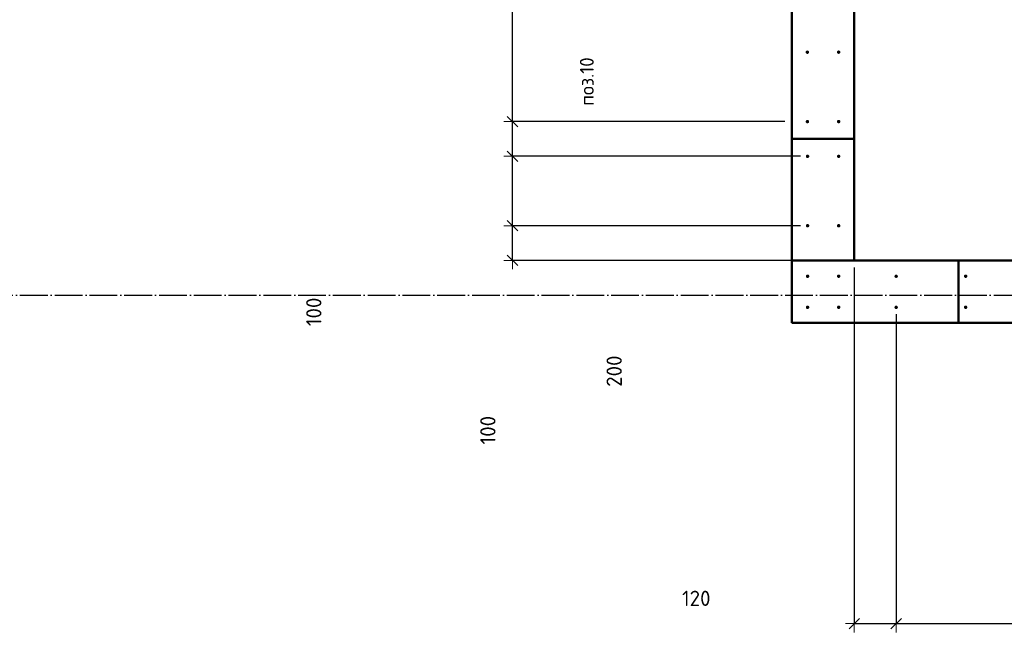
# Model space of a CAD drawing. Header units: millimetres. Extents: x -19950 to 69837, y -2757 to 40090.
# Tile 125 of 136: x 53828 to 56662, y 7429 to 9194. Entities that reach past the tile are written whole.
import ezdxf

# ---------------------------------------------------------------- set-up
doc = ezdxf.new("R2010")
doc.units = ezdxf.units.MM
doc.header["$PDMODE"] = 65
for name, pattern in [('______11', [100, 80, -10, 0, -10]), ('______5', [220, 160, -20, 20, -20]), ('________', [0])]:
    doc.linetypes.add(name, pattern=pattern)
for name, color, linetype, lineweight in [('Standard', 7, 'Continuous', 25), ('Арм.стержн. вертикальными 1', 22, 'Continuous', 35), ('Размерная линия_ общее', 7, 'Continuous', 13)]:
    doc.layers.add(name, color=color, linetype=linetype, lineweight=lineweight)
doc.layers.add('Осевая линия_ общее', color=7, linetype='______5', lineweight=13, true_color=0xa0a0a0)
doc.styles.add('ISOCPEUR', font='ISOCPEUR')
doc.dimstyles.new('DIMSTYLE_17', dxfattribs={"dimtxt": 44, "dimasz": 50, "dimexe": 0, "dimexo": 0, "dimgap": 22, "dimtad": 0, "dimdec": 0, "dimrnd": 5, "dimzin": 12, "dimdsep": 46, "dimtxsty": 'ISOCPEUR', "dimblk1": 'ALL_ML_STRICH', "dimblk2": 'ALL_ML_STRICH', "dimsah": 1, "dimcen": 0, "dimclrd": 7, "dimclre": 256, "dimclrt": 7, "dimadec": 0, "dimazin": 0, "dimtfac": 1, "dimtdec": 0, "dimtix": 1, "dimtmove": 2, "dimatfit": 3, "dimfxl": 0, "dimtzin": 0, "dimlwd": 0, "dimlwe": -3, "dimarcsym": 0})
doc.dimstyles.new('DIMSTYLE_5', dxfattribs={"dimtxt": 44, "dimasz": 50, "dimexe": 0, "dimexo": 0, "dimgap": 22, "dimtad": 2, "dimdec": 0, "dimrnd": 5, "dimzin": 12, "dimdsep": 46, "dimtxsty": 'ISOCPEUR', "dimblk1": 'ALL_ML_STRICH', "dimblk2": 'ALL_ML_STRICH', "dimsah": 1, "dimcen": 0, "dimclrd": 7, "dimclre": 256, "dimclrt": 7, "dimadec": 0, "dimazin": 0, "dimtfac": 1, "dimtdec": 0, "dimtix": 1, "dimtmove": 2, "dimatfit": 3, "dimfxl": 0, "dimtvp": 1.2, "dimtzin": 0, "dimlwd": 0, "dimlwe": -3, "dimarcsym": 0})
doc.dimstyles.new('DIMSTYLE_7', dxfattribs={"dimtxt": 44, "dimasz": 50, "dimexe": 0, "dimexo": 0, "dimgap": 22, "dimtad": 2, "dimdec": 0, "dimrnd": 5, "dimzin": 12, "dimdsep": 46, "dimtxsty": 'ISOCPEUR', "dimblk1": 'ALL_ML_STRICH', "dimblk2": 'ALL_ML_STRICH', "dimsah": 1, "dimcen": 0, "dimclrd": 7, "dimclre": 256, "dimclrt": 7, "dimadec": 0, "dimazin": 0, "dimtfac": 1, "dimtdec": 0, "dimtix": 1, "dimtmove": 2, "dimatfit": 3, "dimfxl": 0, "dimtzin": 0, "dimlwd": 0, "dimlwe": -3, "dimarcsym": 0})

# ---------------------------------------------------------------- blocks, each defined once
blk = doc.blocks.new('ALL_ML_STRICH')
at = {"color": 0, "linetype": 'ByBlock', "lineweight": -2}
for p, q in [((-1, 0), (0.5, 0)), ((-0.3, -0.3), (0.3, 0.3)), ((0, -0.5), (0, 0.5))]:
    blk.add_line(p, q, dxfattribs=at)
blk = doc.blocks.new('*D392')
at = {"layer": 'DEFPOINTS', "color": 7, "linetype": 'Continuous', "lineweight": 13, "transparency": 33554687}
for p in [(56230, 8500), (56350.5, 8365), (56230, 7453.5)]:
    blk.add_point(p, dxfattribs=at)
at = {"layer": 'Размерная линия_ общее', "color": 253, "linetype": 'Continuous', "lineweight": -2, "true_color": 0xa0a0a0, "transparency": 33554687}
for p, q in [((56230, 8480), (56230, 7453.5)), ((56350.5, 8345), (56350.5, 7453.5))]:
    blk.add_line(p, q, dxfattribs=at)
at = {"layer": 'Размерная линия_ общее', "color": 7, "linetype": 'Continuous', "lineweight": -2, "transparency": 33554687}
blk.add_line((56230, 7453.5), (56350.5, 7453.5), dxfattribs=at)
at = {"layer": 'Размерная линия_ общее', "color": 7, "linetype": 'Continuous', "lineweight": 13, "transparency": 33554687, "xscale": 50, "yscale": 50, "zscale": 50, "rotation": 180}
blk.add_blockref('ALL_ML_STRICH', (56230, 7453.5), dxfattribs=at)
at = {"layer": 'Размерная линия_ общее', "color": 7, "linetype": 'Continuous', "lineweight": 13, "transparency": 33554687, "xscale": 50, "yscale": 50, "zscale": 50}
blk.add_blockref('ALL_ML_STRICH', (56350.5, 7453.5), dxfattribs=at)
at = {"layer": 'Размерная линия_ общее', "color": 7, "linetype": 'Continuous', "lineweight": 13, "transparency": 33554687, "insert": (55775.1, 7526.4), "char_height": 44, "width": 132, "attachment_point": 5, "style": 'ISOCPEUR'}
blk.add_mtext('\\A1;{120}', dxfattribs=at)
blk = doc.blocks.new('*D393')
at = {"layer": 'DEFPOINTS', "color": 7, "linetype": 'Continuous', "lineweight": 13, "transparency": 33554687}
for p in [(56350.5, 8365), (57950.5, 8365), (56350.5, 7453.5)]:
    blk.add_point(p, dxfattribs=at)
at = {"layer": 'Размерная линия_ общее', "color": 253, "linetype": 'Continuous', "lineweight": -2, "true_color": 0xa0a0a0, "transparency": 33554687}
for p, q in [((56350.5, 8345), (56350.5, 7453.5)), ((57950.5, 8345), (57950.5, 7453.5))]:
    blk.add_line(p, q, dxfattribs=at)
at = {"layer": 'Размерная линия_ общее', "color": 7, "linetype": 'Continuous', "lineweight": -2, "transparency": 33554687}
blk.add_line((56350.5, 7453.5), (57950.5, 7453.5), dxfattribs=at)
at = {"layer": 'Размерная линия_ общее', "color": 7, "linetype": 'Continuous', "lineweight": 13, "transparency": 33554687, "xscale": 50, "yscale": 50, "zscale": 50, "rotation": 180}
blk.add_blockref('ALL_ML_STRICH', (56350.5, 7453.5), dxfattribs=at)
at = {"layer": 'Размерная линия_ общее', "color": 7, "linetype": 'Continuous', "lineweight": 13, "transparency": 33554687, "xscale": 50, "yscale": 50, "zscale": 50}
blk.add_blockref('ALL_ML_STRICH', (57950.5, 7453.5), dxfattribs=at)
at = {"layer": 'Размерная линия_ общее', "color": 7, "linetype": 'Continuous', "lineweight": 13, "transparency": 33554687, "insert": (57016.5, 7547.5), "char_height": 44, "width": 2.2, "attachment_point": 1, "line_spacing_factor": 0.60241, "style": 'ISOCPEUR'}
blk.add_mtext('\\W0.91;8х200=1600', dxfattribs=at)
blk = doc.blocks.new('*D536')
at = {"layer": 'DEFPOINTS', "color": 7, "linetype": 'Continuous', "lineweight": 13, "transparency": 33554687}
for p in [(56095.5, 8600), (55246.3, 8500), (56280, 8500)]:
    blk.add_point(p, dxfattribs=at)
at = {"layer": 'Размерная линия_ общее', "color": 253, "linetype": 'Continuous', "lineweight": -2, "true_color": 0xa0a0a0, "transparency": 33554687}
for p, q in [((56075.5, 8600), (55246.3, 8600)), ((56260, 8500), (55246.3, 8500))]:
    blk.add_line(p, q, dxfattribs=at)
at = {"layer": 'Размерная линия_ общее', "color": 7, "linetype": 'Continuous', "lineweight": -2, "transparency": 33554687}
blk.add_line((55246.3, 8500), (55246.3, 8600), dxfattribs=at)
at = {"layer": 'Размерная линия_ общее', "color": 7, "linetype": 'Continuous', "lineweight": 13, "transparency": 33554687, "xscale": 50, "yscale": 50, "zscale": 50}
for p, rotation in [((55246.3, 8600), 90), ((55246.3, 8500), 270)]:
    blk.add_blockref('ALL_ML_STRICH', p, dxfattribs=dict(at, rotation=rotation))
at = {"layer": 'Размерная линия_ общее', "color": 7, "linetype": 'Continuous', "lineweight": 13, "transparency": 33554687, "insert": (55175.3, 8011), "char_height": 44, "width": 132, "attachment_point": 5, "rotation": 90, "style": 'ISOCPEUR'}
blk.add_mtext('\\A1;{100}', dxfattribs=at)
blk = doc.blocks.new('*D537')
at = {"layer": 'DEFPOINTS', "color": 7, "linetype": 'Continuous', "lineweight": 13, "transparency": 33554687}
for p in [(56095.5, 8800), (55246.3, 8600), (56095.5, 8600)]:
    blk.add_point(p, dxfattribs=at)
at = {"layer": 'Размерная линия_ общее', "color": 253, "linetype": 'Continuous', "lineweight": -2, "true_color": 0xa0a0a0, "transparency": 33554687}
for p, q in [((56075.5, 8800), (55246.3, 8800)), ((56075.5, 8600), (55246.3, 8600))]:
    blk.add_line(p, q, dxfattribs=at)
at = {"layer": 'Размерная линия_ общее', "color": 7, "linetype": 'Continuous', "lineweight": -2, "transparency": 33554687}
blk.add_line((55246.3, 8600), (55246.3, 8800), dxfattribs=at)
at = {"layer": 'Размерная линия_ общее', "color": 7, "linetype": 'Continuous', "lineweight": 13, "transparency": 33554687, "xscale": 50, "yscale": 50, "zscale": 50}
for p, rotation in [((55246.3, 8800), 90), ((55246.3, 8600), 270)]:
    blk.add_blockref('ALL_ML_STRICH', p, dxfattribs=dict(at, rotation=rotation))
at = {"layer": 'Размерная линия_ общее', "color": 7, "linetype": 'Continuous', "lineweight": 13, "transparency": 33554687, "insert": (55538.9, 8181), "char_height": 44, "width": 132, "attachment_point": 5, "rotation": 90, "style": 'ISOCPEUR'}
blk.add_mtext('\\A1;{200}', dxfattribs=at)
blk = doc.blocks.new('*D538')
at = {"layer": 'DEFPOINTS', "color": 7, "linetype": 'Continuous', "lineweight": 13, "transparency": 33554687}
for p in [(56050, 8900), (55246.3, 8800), (56095.5, 8800)]:
    blk.add_point(p, dxfattribs=at)
at = {"layer": 'Размерная линия_ общее', "color": 253, "linetype": 'Continuous', "lineweight": -2, "true_color": 0xa0a0a0, "transparency": 33554687}
for p, q in [((56030, 8900), (55246.3, 8900)), ((56075.5, 8800), (55246.3, 8800))]:
    blk.add_line(p, q, dxfattribs=at)
at = {"layer": 'Размерная линия_ общее', "color": 7, "linetype": 'Continuous', "lineweight": -2, "transparency": 33554687}
blk.add_line((55246.3, 8800), (55246.3, 8900), dxfattribs=at)
at = {"layer": 'Размерная линия_ общее', "color": 7, "linetype": 'Continuous', "lineweight": 13, "transparency": 33554687, "xscale": 50, "yscale": 50, "zscale": 50}
for p, rotation in [((55246.3, 8900), 90), ((55246.3, 8800), 270)]:
    blk.add_blockref('ALL_ML_STRICH', p, dxfattribs=dict(at, rotation=rotation))
at = {"layer": 'Размерная линия_ общее', "color": 7, "linetype": 'Continuous', "lineweight": 13, "transparency": 33554687, "insert": (54674.3, 8351.8), "char_height": 44, "width": 132, "attachment_point": 5, "rotation": 90, "style": 'ISOCPEUR'}
blk.add_mtext('\\A1;{100}', dxfattribs=at)
blk = doc.blocks.new('*D539')
at = {"layer": 'DEFPOINTS', "color": 7, "linetype": 'Continuous', "lineweight": 13, "transparency": 33554687}
for p in [(56050, 9700), (55246.3, 8900), (56050, 8900)]:
    blk.add_point(p, dxfattribs=at)
at = {"layer": 'Размерная линия_ общее', "color": 253, "linetype": 'Continuous', "lineweight": -2, "true_color": 0xa0a0a0, "transparency": 33554687}
for p, q in [((56030, 9700), (55246.3, 9700)), ((56030, 8900), (55246.3, 8900))]:
    blk.add_line(p, q, dxfattribs=at)
at = {"layer": 'Размерная линия_ общее', "color": 7, "linetype": 'Continuous', "lineweight": -2, "transparency": 33554687}
blk.add_line((55246.3, 8900), (55246.3, 9700), dxfattribs=at)
at = {"layer": 'Размерная линия_ общее', "color": 7, "linetype": 'Continuous', "lineweight": 13, "transparency": 33554687, "xscale": 50, "yscale": 50, "zscale": 50}
for p, rotation in [((55246.3, 9700), 90), ((55246.3, 8900), 270)]:
    blk.add_blockref('ALL_ML_STRICH', p, dxfattribs=dict(at, rotation=rotation))
at = {"layer": 'Размерная линия_ общее', "color": 7, "linetype": 'Continuous', "lineweight": 13, "transparency": 33554687, "insert": (55152.3, 9230), "char_height": 44, "width": 2.2, "attachment_point": 1, "rotation": 90, "line_spacing_factor": 0.60241, "style": 'ISOCPEUR'}
blk.add_mtext('\\W0.91;4х200', dxfattribs=at)

msp = doc.modelspace()

# ---------------------------------------------------------------- hatches: boundary and pattern name
at = {"layer": 'Арм.стержн. вертикальными 1', "linetype": 'Continuous', "lineweight": 50, "transparency": 33554687}
for points in [[(56100, 9100), (56099.6, 9101.9), (56098.5, 9103.5), (56096.9, 9104.6), (56095, 9105), (56093.1, 9104.6), (56091.5, 9103.5), (56090.4, 9101.9), (56090, 9100), (56090.4, 9098.1), (56091.5, 9096.5), (56093.1, 9095.4), (56095, 9095), (56096.9, 9095.4), (56098.5, 9096.5), (56099.6, 9098.1)], [(56190, 9100), (56189.6, 9101.9), (56188.5, 9103.5), (56186.9, 9104.6), (56185, 9105), (56183.1, 9104.6), (56181.5, 9103.5), (56180.4, 9101.9), (56180, 9100), (56180.4, 9098.1), (56181.5, 9096.5), (56183.1, 9095.4), (56185, 9095), (56186.9, 9095.4), (56188.5, 9096.5), (56189.6, 9098.1)], [(56100, 8900), (56099.6, 8901.9), (56098.5, 8903.5), (56096.9, 8904.6), (56095, 8905), (56093.1, 8904.6), (56091.5, 8903.5), (56090.4, 8901.9), (56090, 8900), (56090.4, 8898.1), (56091.5, 8896.5), (56093.1, 8895.4), (56095, 8895), (56096.9, 8895.4), (56098.5, 8896.5), (56099.6, 8898.1)], [(56190, 8900), (56189.6, 8901.9), (56188.5, 8903.5), (56186.9, 8904.6), (56185, 8905), (56183.1, 8904.6), (56181.5, 8903.5), (56180.4, 8901.9), (56180, 8900), (56180.4, 8898.1), (56181.5, 8896.5), (56183.1, 8895.4), (56185, 8895), (56186.9, 8895.4), (56188.5, 8896.5), (56189.6, 8898.1)], [(56100.5, 8800), (56100.1, 8801.9), (56099, 8803.5), (56097.4, 8804.6), (56095.5, 8805), (56093.6, 8804.6), (56091.9, 8803.5), (56090.8, 8801.9), (56090.5, 8800), (56090.8, 8798.1), (56091.9, 8796.5), (56093.6, 8795.4), (56095.5, 8795), (56097.4, 8795.4), (56099, 8796.5), (56100.1, 8798.1)], [(56190, 8800), (56189.6, 8801.9), (56188.5, 8803.5), (56186.9, 8804.6), (56185, 8805), (56183.1, 8804.6), (56181.5, 8803.5), (56180.4, 8801.9), (56180, 8800), (56180.4, 8798.1), (56181.5, 8796.5), (56183.1, 8795.4), (56185, 8795), (56186.9, 8795.4), (56188.5, 8796.5), (56189.6, 8798.1)], [(56100.5, 8600), (56100.1, 8601.9), (56099, 8603.5), (56097.4, 8604.6), (56095.5, 8605), (56093.6, 8604.6), (56091.9, 8603.5), (56090.8, 8601.9), (56090.5, 8600), (56090.8, 8598.1), (56091.9, 8596.5), (56093.6, 8595.4), (56095.5, 8595), (56097.4, 8595.4), (56099, 8596.5), (56100.1, 8598.1)], [(56190, 8600), (56189.6, 8601.9), (56188.5, 8603.5), (56186.9, 8604.6), (56185, 8605), (56183.1, 8604.6), (56181.5, 8603.5), (56180.4, 8601.9), (56180, 8600), (56180.4, 8598.1), (56181.5, 8596.5), (56183.1, 8595.4), (56185, 8595), (56186.9, 8595.4), (56188.5, 8596.5), (56189.6, 8598.1)], [(56100.5, 8454.5), (56100.1, 8456.4), (56099, 8458), (56097.4, 8459.1), (56095.5, 8459.5), (56093.6, 8459.1), (56091.9, 8458), (56090.8, 8456.4), (56090.5, 8454.5), (56090.8, 8452.6), (56091.9, 8451), (56093.6, 8449.9), (56095.5, 8449.5), (56097.4, 8449.9), (56099, 8451), (56100.1, 8452.6)], [(56190, 8454.5), (56189.6, 8456.4), (56188.5, 8458), (56186.9, 8459.1), (56185, 8459.5), (56183.1, 8459.1), (56181.5, 8458), (56180.4, 8456.4), (56180, 8454.5), (56180.4, 8452.6), (56181.5, 8451), (56183.1, 8449.9), (56185, 8449.5), (56186.9, 8449.9), (56188.5, 8451), (56189.6, 8452.6)], [(56355.5, 8454.5), (56355.1, 8456.4), (56354, 8458), (56352.4, 8459.1), (56350.5, 8459.5), (56348.6, 8459.1), (56347, 8458), (56345.9, 8456.4), (56345.5, 8454.5), (56345.9, 8452.6), (56347, 8451), (56348.6, 8449.9), (56350.5, 8449.5), (56352.4, 8449.9), (56354, 8451), (56355.1, 8452.6)], [(56555.5, 8454.5), (56555.1, 8456.4), (56554, 8458), (56552.4, 8459.1), (56550.5, 8459.5), (56548.6, 8459.1), (56547, 8458), (56545.9, 8456.4), (56545.5, 8454.5), (56545.9, 8452.6), (56547, 8451), (56548.6, 8449.9), (56550.5, 8449.5), (56552.4, 8449.9), (56554, 8451), (56555.1, 8452.6)], [(56100.5, 8365), (56100.1, 8366.9), (56099, 8368.5), (56097.4, 8369.6), (56095.5, 8370), (56093.6, 8369.6), (56091.9, 8368.5), (56090.8, 8366.9), (56090.5, 8365), (56090.8, 8363.1), (56091.9, 8361.4), (56093.6, 8360.4), (56095.5, 8360), (56097.4, 8360.4), (56099, 8361.4), (56100.1, 8363.1)], [(56190, 8365), (56189.6, 8366.9), (56188.5, 8368.5), (56186.9, 8369.6), (56185, 8370), (56183.1, 8369.6), (56181.5, 8368.5), (56180.4, 8366.9), (56180, 8365), (56180.4, 8363.1), (56181.5, 8361.4), (56183.1, 8360.4), (56185, 8360), (56186.9, 8360.4), (56188.5, 8361.4), (56189.6, 8363.1)], [(56355.5, 8365), (56355.1, 8366.9), (56354, 8368.5), (56352.4, 8369.6), (56350.5, 8370), (56348.6, 8369.6), (56347, 8368.5), (56345.9, 8366.9), (56345.5, 8365), (56345.9, 8363.1), (56347, 8361.4), (56348.6, 8360.4), (56350.5, 8360), (56352.4, 8360.4), (56354, 8361.4), (56355.1, 8363.1)], [(56555.5, 8365), (56555.1, 8366.9), (56554, 8368.5), (56552.4, 8369.6), (56550.5, 8370), (56548.6, 8369.6), (56547, 8368.5), (56545.9, 8366.9), (56545.5, 8365), (56545.9, 8363.1), (56547, 8361.4), (56548.6, 8360.4), (56550.5, 8360), (56552.4, 8360.4), (56554, 8361.4), (56555.1, 8363.1)]]:
    msp.add_hatch(color=4, dxfattribs=at).paths.add_polyline_path(points)

# ---------------------------------------------------------------- linework, layer by layer
at = {"color": 7, "linetype": 'Continuous', "lineweight": 50, "transparency": 33554687}
for p, q in [((56050, 8500), (56050, 10100)), ((56230, 10100), (56230, 8500)), ((56230, 8500), (56050, 8500))]:
    msp.add_line(p, q, dxfattribs=at)
at = {"color": 7, "linetype": '________', "lineweight": 50, "transparency": 33554687}
msp.add_line((56050, 8850), (56230, 8850), dxfattribs=at)
at = {"layer": 'Standard', "color": 7, "linetype": 'Continuous', "lineweight": 50, "transparency": 33554687}
for p, q in [((56050, 8320), (56050, 8500)), ((56230, 8500), (57980, 8500)), ((58160, 8320), (56050, 8320))]:
    msp.add_line(p, q, dxfattribs=at)
at = {"layer": 'Standard', "color": 7, "linetype": '________', "lineweight": 50, "transparency": 33554687}
msp.add_line((56530, 8500), (56530, 8320), dxfattribs=at)
at = {"layer": 'Осевая линия_ общее', "color": 253, "linetype": '______11', "lineweight": -3, "true_color": 0xa0a0a0, "transparency": 33554687}
msp.add_line((25200, 8400), (69714.9, 8400), dxfattribs=at)

# ---------------------------------------------------------------- texts
at = {"layer": 'Standard', "color": 7, "linetype": 'Continuous', "lineweight": 13, "transparency": 33554687, "insert": (55480.1, 8945.7), "char_height": 40, "width": 159.975, "attachment_point": 7, "rotation": 90, "style": 'ISOCPEUR'}
msp.add_mtext('\\A1;{\\fISOCPEUR|i0|b0;\\H40.000000;\\W1.000000;\\C7;поз.10}\\P', dxfattribs=at)

# ---------------------------------------------------------------- dimensions: what is measured, and where the dimension line sits
at = {"layer": 'Размерная линия_ общее', "color": 7, "linetype": 'Continuous', "lineweight": 13, "transparency": 33554687}
dim = msp.add_linear_dim(base=(55246.3, 9700), p1=(56030, 8900), p2=(56030, 9700), angle=90, text='\\W0.91;4х200', dimstyle='DIMSTYLE_7', override={"dimpost": '<>', "dimclrd": 7, "dimclre": 253, "dimclrt": 7, "dimlwd": 0, "dimlwe": 65533}, dxfattribs=at)
dim.commit()
dim.dimension.update_dxf_attribs({"geometry": '*D539', "text_midpoint": (55224.3, 9300), "dimtype": 160})
for base, p1, p2, dimstyle, picture, middle in [((55246.3, 8900), (56075.5, 8800), (56030, 8900), 'DIMSTYLE_5', '*D538', (54674.3, 8351.8)), ((55246.3, 8800), (56075.5, 8600), (56075.5, 8800), 'DIMSTYLE_17', '*D537', (55538.9, 8181)), ((55246.3, 8600), (56260, 8500), (56075.5, 8600), 'DIMSTYLE_5', '*D536', (55175.3, 8011))]:
    dim = msp.add_linear_dim(base=base, p1=p1, p2=p2, angle=90, dimstyle=dimstyle, override={"dimpost": '<>', "dimclrd": 7, "dimclre": 253, "dimclrt": 7, "dimlwd": 0, "dimlwe": 65533}, dxfattribs=at)
    dim.commit()
    dim.dimension.update_dxf_attribs({"geometry": picture, "text_midpoint": middle, "dimtype": 160})
dim = msp.add_linear_dim(base=(56350.4966, 7453.5223), p1=(56230, 8480), p2=(56350.4966, 8344.9721), dimstyle='DIMSTYLE_5', override={"dimpost": '<>', "dimclrd": 7, "dimclre": 253, "dimclrt": 7, "dimlwd": 0, "dimlwe": 65533}, dxfattribs=at)
dim.commit()
dim.dimension.update_dxf_attribs({"geometry": '*D392', "text_midpoint": (55775.0771, 7526.3655), "dimtype": 160})
dim = msp.add_linear_dim(base=(57950.5, 7453.5), p1=(56350.5, 8345), p2=(57950.5, 8345), text='\\W0.91;8х200=1600', dimstyle='DIMSTYLE_7', override={"dimpost": '<>', "dimclrd": 7, "dimclre": 253, "dimclrt": 7, "dimlwd": 0, "dimlwe": 65533}, dxfattribs=at)
dim.commit()
dim.dimension.update_dxf_attribs({"geometry": '*D393', "text_midpoint": (57150.5, 7475.5), "dimtype": 160})

doc.saveas('drawing.dxf')
